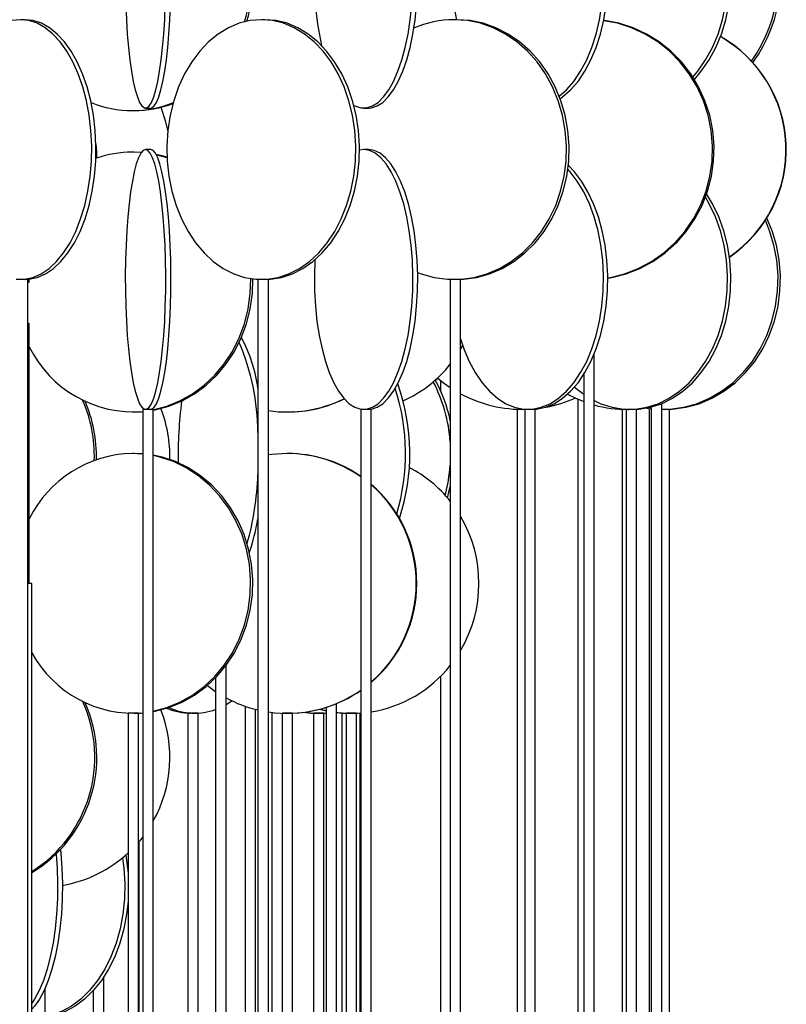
# Model space of a CAD drawing. Header units: millimetres. Extents: x 626 to 3215, y 306 to 3557.
# Tile 28 of 65: x 1032 to 1180, y 2822 to 3011. Entities that reach past the tile are written whole.
import ezdxf

# ---------------------------------------------------------------- set-up
doc = ezdxf.new("R2010")
doc.units = ezdxf.units.MM

msp = doc.modelspace()

# ---------------------------------------------------------------- linework, layer by layer
at = {"color": 7, "linetype": 'Continuous', "lineweight": 25}
for p, q in [((1033.22, 3011.5), (1032.39, 3011.5)), ((1079.47, 3011.5), (1078.79, 3011.5)), ((1116.39, 3011.5), (1115.89, 3011.5)), ((1056.49, 2994.5), (1057.48, 2994.5)), ((1098.48, 2994.5), (1099.4, 2994.5)), ((1053.91, 2994), (1054.32, 2994)), ((1054.32, 2986), (1053.91, 2986)), ((1055.66, 2985.92), (1053.91, 2986)), ((1055.68, 2985.95), (1054.32, 2986)), ((1057.48, 2986.5), (1056.49, 2986.5)), ((1098.48, 2986.5), (1097.66, 2986.4)), ((1099.4, 2986.5), (1098.48, 2986.5)), ((1033.8, 2961.5), (1031.97, 2961.5)), ((1033.8, 2411), (1033.8, 2961.5)), ((1033.8, 2961), (1034.11, 2961)), ((1034.11, 2961), (1034.11, 2961.55)), ((1078.13, 2961.5), (1078.13, 2411)), ((1078.44, 2961.5), (1078.13, 2961.5)), ((1080.13, 2961.5), (1078.44, 2961.5)), ((1080.13, 2411), (1080.13, 2961.5)), ((1115.14, 2961.5), (1115.14, 2411)), ((1115.64, 2961.5), (1115.14, 2961.5)), ((1117.14, 2961.5), (1115.64, 2961.5)), ((1117.14, 2411), (1117.14, 2961.5)), ((1034.11, 2953), (1033.8, 2953)), ((1034.11, 2903), (1034.11, 2953)), ((1117.14, 2948.07), (1117.56, 2948.8)), ((1142.84, 2411), (1142.84, 2947.16)), ((1140.84, 2943.21), (1140.84, 2411)), ((1112.29, 2942.09), (1112.75, 2942.49)), ((1113.29, 2942.04), (1113.29, 2940.07)), ((1139.69, 2938.46), (1139.69, 2411)), ((1155.85, 2411), (1155.85, 2937.59)), ((1053.91, 2936), (1054.32, 2936)), ((1055.99, 2936.5), (1055.99, 2386)), ((1056, 2936.5), (1055.99, 2936.5)), ((1057.99, 2936.5), (1056, 2936.5)), ((1057.99, 2386), (1057.99, 2936.5)), ((1083.74, 2936), (1083.85, 2936)), ((1097.94, 2936.5), (1097.94, 2386)), ((1098.01, 2936.5), (1097.94, 2936.5)), ((1099.94, 2936.5), (1098.01, 2936.5)), ((1099.94, 2386), (1099.94, 2936.5)), ((1128, 2936.5), (1128, 2407.1)), ((1128.98, 2936.5), (1128, 2936.5)), ((1129.51, 2936.5), (1128.98, 2936.5)), ((1129.01, 2936.5), (1129.7, 2936.51)), ((1129.51, 2936.5), (1129.51, 2405.89)), ((1129.7, 2936.5), (1129.51, 2936.5)), ((1131.51, 2936.5), (1129.7, 2936.5)), ((1131.51, 2403.89), (1131.51, 2936.5)), ((1148.22, 2936.5), (1148.22, 2410.2)), ((1148.99, 2936.5), (1148.22, 2936.5)), ((1148.99, 2936.5), (1148.99, 2409.9)), ((1149.34, 2936.5), (1148.99, 2936.5)), ((1149.34, 2936.5), (1149.52, 2936.5)), ((1150.99, 2936.5), (1149.34, 2936.5)), ((1150.99, 2409.16), (1150.99, 2936.5)), ((1152.99, 2936.75), (1153.85, 2936.63)), ((1153.46, 2936.68), (1153.46, 2411)), ((1153.85, 2936.94), (1153.85, 2411)), ((1155.88, 2936.5), (1155.85, 2936.5)), ((1157.35, 2936.5), (1155.88, 2936.5)), ((1157.35, 2410.87), (1157.35, 2936.5)), ((1054.32, 2928), (1053.91, 2928)), ((1055.99, 2927.89), (1053.91, 2928)), ((1055.92, 2927.93), (1054.32, 2928)), ((1083.85, 2928), (1083.74, 2928)), ((1034.61, 2903), (1033.8, 2903)), ((1034.61, 2467.5), (1034.61, 2903)), ((1071.98, 2467.5), (1071.98, 2887.16)), ((1069.98, 2884.81), (1069.98, 2467.5)), ((1113.29, 2885.11), (1113.29, 2454.57)), ((1075.68, 2879.35), (1075.68, 2467.14)), ((1077.68, 2467.41), (1077.68, 2878.75)), ((1089.97, 2878.77), (1091.23, 2878.47)), ((1090.07, 2878.79), (1091.23, 2878.52)), ((1091.23, 2879.13), (1091.23, 2467.5)), ((1093.23, 2467.5), (1093.23, 2879.85)), ((1053.12, 2878), (1053.12, 2442.5)), ((1053.71, 2878), (1053.12, 2878)), ((1055.12, 2878), (1053.71, 2878)), ((1055.12, 2442.5), (1055.12, 2878)), ((1064.6, 2878), (1064.6, 2461.81)), ((1066.35, 2878), (1064.6, 2878)), ((1066.6, 2878), (1066.35, 2878)), ((1066.6, 2464.07), (1066.6, 2878)), ((1080.85, 2467.5), (1080.85, 2878.17)), ((1082.79, 2878), (1082.79, 2442.5)), ((1083.69, 2878), (1082.79, 2878)), ((1084.79, 2878), (1083.69, 2878)), ((1084.79, 2442.5), (1084.79, 2878)), ((1088.83, 2878), (1088.83, 2466.97)), ((1090.33, 2878), (1088.83, 2878)), ((1090.83, 2878), (1090.33, 2878)), ((1090.83, 2467.44), (1090.83, 2878)), ((1094.29, 2878.06), (1094.29, 2467.5)), ((1095.1, 2878), (1095.1, 2467.14)), ((1096.31, 2878), (1095.1, 2878)), ((1096.29, 2878), (1096.29, 2878)), ((1097.1, 2878), (1096.31, 2878)), ((1097.1, 2466.32), (1097.1, 2878)), ((1097.78, 2467.35), (1097.78, 2878.05)), ((1055.29, 2515.11), (1055.29, 2853.38)), ((1048.43, 2520.79), (1048.43, 2827.21)), ((1037.18, 2524), (1037.18, 2825.13)), ((1046.43, 2824.61), (1046.43, 2521.8))]:
    msp.add_line(p, q, dxfattribs=at)
at = {"color": 7, "linetype": 'Continuous', "lineweight": 25, "flags": 128}
for points in [[(1136.14, 2996.75), (1137.51, 2997.97), (1138.94, 2999.63), (1140.24, 3001.56), (1141.41, 3003.74), (1142.42, 3006.15), (1143.25, 3008.74), (1143.9, 3011.49), (1144.35, 3014.35), (1144.61, 3017.28), (1144.66, 3020.24), (1144.5, 3023.19), (1144.15, 3026.09), (1143.6, 3028.89), (1142.85, 3031.57), (1141.93, 3034.07), (1140.85, 3036.37), (1139.61, 3038.43), (1138.24, 3040.23), (1137.79, 3040.72)], [(1136.32, 2996.28), (1136.78, 2996.62), (1138.32, 2997.97), (1139.75, 2999.63), (1141.06, 3001.56), (1142.22, 3003.74), (1143.23, 3006.15), (1144.06, 3008.74), (1144.71, 3011.49), (1145.16, 3014.35), (1145.42, 3017.28), (1145.47, 3020.24), (1145.32, 3023.19), (1144.96, 3026.09), (1144.41, 3028.89), (1143.67, 3031.57), (1142.75, 3034.07), (1141.66, 3036.37), (1140.42, 3038.43), (1139.05, 3040.23), (1137.88, 3041.45)], [(1162.14, 3000.01), (1163.46, 3001.56), (1164.96, 3003.74), (1166.27, 3006.15), (1167.35, 3008.74), (1168.18, 3011.49), (1168.77, 3014.35), (1169.1, 3017.28), (1169.17, 3020.24), (1168.97, 3023.19), (1168.51, 3026.09), (1167.8, 3028.89), (1166.83, 3031.57), (1165.64, 3034.07), (1164.5, 3035.98)], [(1161.87, 3000.44), (1162.8, 3001.56), (1164.31, 3003.74), (1165.61, 3006.15), (1166.69, 3008.74), (1167.53, 3011.49), (1168.12, 3014.35), (1168.45, 3017.28), (1168.51, 3020.24), (1168.31, 3023.19), (1167.85, 3026.09), (1167.14, 3028.89), (1166.18, 3031.57), (1164.99, 3034.07), (1164.26, 3035.32)], [(1052.68, 3014.35), (1052.8, 3011.49), (1052.98, 3008.74), (1053.2, 3006.15), (1053.47, 3003.74), (1053.78, 3001.56), (1054.13, 2999.63), (1054.51, 2997.97), (1054.92, 2996.62), (1055.35, 2995.59), (1055.8, 2994.89), (1056.26, 2994.54), (1056.72, 2994.54), (1057.18, 2994.89), (1057.63, 2995.59), (1058.06, 2996.62), (1058.47, 2997.97), (1058.85, 2999.63), (1059.2, 3001.56), (1059.51, 3003.74), (1059.78, 3006.15), (1060.01, 3008.74), (1060.18, 3011.49), (1060.3, 3014.35)], [(1057.48, 2994.5), (1057.71, 2994.54), (1058.17, 2994.89), (1058.62, 2995.59), (1059.05, 2996.62), (1059.46, 2997.97), (1059.84, 2999.63), (1060.19, 3001.56), (1060.5, 3003.74), (1060.77, 3006.15), (1060.99, 3008.74), (1061.17, 3011.49), (1061.29, 3014.35)], [(1096.57, 2995.01), (1096.8, 2994.89), (1097.91, 2994.54), (1099.04, 2994.54), (1100.15, 2994.89), (1101.24, 2995.59), (1102.3, 2996.62), (1103.3, 2997.97), (1104.23, 2999.63), (1105.08, 3001.56), (1105.84, 3003.74), (1106.49, 3006.15), (1107.04, 3008.74), (1107.46, 3011.49), (1107.75, 3014.35)], [(1099.4, 2994.5), (1099.96, 2994.54), (1101.08, 2994.89), (1102.17, 2995.59), (1103.22, 2996.62), (1104.22, 2997.97), (1105.15, 2999.63), (1106.01, 3001.56), (1106.76, 3003.74), (1107.42, 3006.15), (1107.96, 3008.74), (1108.38, 3011.49), (1108.68, 3014.35)], [(1032.39, 3011.5), (1030.76, 3011.32)], [(1031.57, 2961.54), (1033.2, 2961.54), (1034.82, 2961.89), (1036.4, 2962.59), (1037.92, 2963.62), (1039.37, 2964.97), (1040.72, 2966.63), (1041.95, 2968.56), (1043.05, 2970.74), (1044, 2973.15), (1044.79, 2975.74), (1045.4, 2978.49), (1045.83, 2981.35), (1046.07, 2984.28), (1046.12, 2987.24), (1045.97, 2990.19), (1045.64, 2993.09), (1045.12, 2995.89), (1044.42, 2998.57), (1043.55, 3001.07), (1042.52, 3003.37), (1041.35, 3005.43), (1040.06, 3007.23), (1038.66, 3008.74), (1037.17, 3009.93), (1035.61, 3010.8), (1034.01, 3011.32), (1032.39, 3011.5)], [(1033.22, 2961.5), (1034.03, 2961.54), (1035.65, 2961.89), (1037.23, 2962.59), (1038.76, 2963.62), (1040.21, 2964.97), (1041.56, 2966.63), (1042.79, 2968.56), (1043.89, 2970.74), (1044.84, 2973.15), (1045.62, 2975.74), (1046.24, 2978.49), (1046.66, 2981.35), (1046.9, 2984.28), (1046.95, 2987.24), (1046.81, 2990.19), (1046.47, 2993.09), (1045.95, 2995.89), (1045.25, 2998.57), (1044.38, 3001.07), (1043.36, 3003.37), (1042.19, 3005.43), (1040.9, 3007.23), (1039.49, 3008.74), (1038, 3009.93), (1036.45, 3010.8), (1034.85, 3011.32), (1033.22, 3011.5), (1033.22, 3011.5)], [(1078.79, 3011.5), (1076.64, 3011.32), (1074.52, 3010.8), (1072.45, 3009.93), (1070.48, 3008.74), (1068.63, 3007.23), (1066.92, 3005.43), (1065.37, 3003.37), (1064.01, 3001.07), (1062.86, 2998.57), (1061.94, 2995.89), (1061.25, 2993.09), (1060.8, 2990.19), (1060.61, 2987.24), (1060.67, 2984.28), (1060.99, 2981.35), (1061.56, 2978.49), (1062.37, 2975.74), (1063.41, 2973.15), (1064.67, 2970.74), (1066.12, 2968.56), (1067.75, 2966.63), (1069.54, 2964.97), (1071.46, 2963.62), (1073.48, 2962.59), (1075.57, 2961.89), (1077.71, 2961.54), (1079.86, 2961.54), (1082, 2961.89), (1084.1, 2962.59), (1086.12, 2963.62), (1088.03, 2964.97), (1089.82, 2966.63), (1091.45, 2968.56), (1092.91, 2970.74), (1094.16, 2973.15), (1095.2, 2975.74), (1096.01, 2978.49), (1096.58, 2981.35), (1096.9, 2984.28), (1096.96, 2987.24), (1096.77, 2990.19), (1096.33, 2993.09), (1095.64, 2995.89), (1094.71, 2998.57), (1093.56, 3001.07), (1092.2, 3003.37), (1090.66, 3005.43), (1088.95, 3007.23), (1087.09, 3008.74), (1085.12, 3009.93), (1083.06, 3010.8), (1080.94, 3011.32), (1078.79, 3011.5)], [(1079.47, 2961.5), (1080.55, 2961.54), (1082.69, 2961.89), (1084.78, 2962.59), (1086.8, 2963.62), (1088.72, 2964.97), (1090.51, 2966.63), (1092.14, 2968.56), (1093.59, 2970.74), (1094.85, 2973.15), (1095.89, 2975.74), (1096.7, 2978.49), (1097.27, 2981.35), (1097.59, 2984.28), (1097.65, 2987.24), (1097.46, 2990.19), (1097.01, 2993.09), (1096.32, 2995.89), (1095.4, 2998.57), (1094.25, 3001.07), (1092.89, 3003.37), (1091.34, 3005.43), (1089.63, 3007.23), (1087.78, 3008.74), (1085.8, 3009.93), (1083.74, 3010.8), (1081.62, 3011.32), (1079.47, 3011.5), (1079.47, 3011.5)], [(1108.87, 2962.85), (1109.57, 2962.59), (1112.06, 2961.89), (1114.61, 2961.54), (1117.17, 2961.54), (1119.72, 2961.89), (1122.21, 2962.59), (1124.62, 2963.62), (1126.9, 2964.97), (1129.03, 2966.63), (1130.97, 2968.56), (1132.7, 2970.74), (1134.2, 2973.15), (1135.44, 2975.74), (1136.4, 2978.49), (1137.08, 2981.35), (1137.46, 2984.28), (1137.53, 2987.24), (1137.3, 2990.19), (1136.78, 2993.09), (1135.95, 2995.89), (1134.85, 2998.57), (1133.48, 3001.07), (1131.87, 3003.37), (1130.03, 3005.43), (1127.99, 3007.23), (1125.78, 3008.74), (1123.43, 3009.93), (1120.98, 3010.8), (1118.45, 3011.32), (1115.89, 3011.5), (1115.89, 3011.5)], [(1116.39, 2961.5), (1117.67, 2961.54), (1120.22, 2961.89), (1122.71, 2962.59), (1125.12, 2963.62), (1127.4, 2964.97), (1129.53, 2966.63), (1131.47, 2968.56), (1133.2, 2970.74), (1134.7, 2973.15), (1135.94, 2975.74), (1136.9, 2978.49), (1137.58, 2981.35), (1137.96, 2984.28), (1138.03, 2987.24), (1137.8, 2990.19), (1137.28, 2993.09), (1136.45, 2995.89), (1135.35, 2998.57), (1133.98, 3001.07), (1132.37, 3003.37), (1130.53, 3005.43), (1128.49, 3007.23), (1126.28, 3008.74), (1123.93, 3009.93), (1121.48, 3010.8), (1118.95, 3011.32), (1116.39, 3011.5), (1116.39, 3011.5)], [(1145.48, 2961.81), (1145.94, 2961.89), (1148.69, 2962.59), (1151.35, 2963.62), (1153.88, 2964.97), (1156.23, 2966.63), (1158.38, 2968.56), (1160.3, 2970.74), (1161.95, 2973.15), (1163.32, 2975.74), (1164.39, 2978.49), (1165.14, 2981.35), (1165.56, 2984.28), (1165.64, 2987.24), (1165.39, 2990.19), (1164.8, 2993.09), (1163.89, 2995.89), (1162.67, 2998.57), (1161.16, 3001.07), (1159.37, 3003.37), (1157.33, 3005.43), (1155.08, 3007.23), (1152.64, 3008.74), (1150.04, 3009.93), (1147.33, 3010.8), (1144.67, 3011.3)], [(1145.48, 2961.76), (1146.22, 2961.89), (1148.98, 2962.59), (1151.64, 2963.62), (1154.17, 2964.97), (1156.52, 2966.63), (1158.67, 2968.56), (1160.58, 2970.74), (1162.24, 2973.15), (1163.61, 2975.74), (1164.67, 2978.49), (1165.42, 2981.35), (1165.84, 2984.28), (1165.93, 2987.24), (1165.67, 2990.19), (1165.09, 2993.09), (1164.18, 2995.89), (1162.96, 2998.57), (1161.45, 3001.07), (1159.66, 3003.37), (1157.62, 3005.43), (1155.37, 3007.23), (1152.92, 3008.74), (1150.33, 3009.93), (1147.61, 3010.8), (1144.82, 3011.32), (1144.68, 3011.34)], [(1059.45, 2994.64), (1060.29, 2992.09), (1060.78, 2989.96)], [(1046.95, 2987.57), (1047.02, 2986.24), (1047.02, 2984.83)], [(1056.49, 2986.5), (1056.03, 2986.32), (1055.58, 2985.8), (1055.14, 2984.93), (1054.71, 2983.74), (1054.32, 2982.23), (1053.95, 2980.43), (1053.62, 2978.37), (1053.33, 2976.07), (1053.08, 2973.57), (1052.88, 2970.89), (1052.74, 2968.09), (1052.64, 2965.19), (1052.6, 2962.24), (1052.61, 2959.28), (1052.68, 2956.35), (1052.8, 2953.49), (1052.98, 2950.74), (1053.2, 2948.15), (1053.47, 2945.74), (1053.78, 2943.56), (1054.13, 2941.63), (1054.51, 2939.97), (1054.92, 2938.62), (1055.35, 2937.59), (1055.8, 2936.89), (1056.26, 2936.54), (1056.72, 2936.54), (1057.18, 2936.89), (1057.63, 2937.59), (1058.06, 2938.62), (1058.47, 2939.97), (1058.85, 2941.63), (1059.2, 2943.56), (1059.51, 2945.74), (1059.78, 2948.15), (1060.01, 2950.74), (1060.18, 2953.49), (1060.3, 2956.35), (1060.37, 2959.28), (1060.38, 2962.24), (1060.34, 2965.19), (1060.25, 2968.09), (1060.1, 2970.89), (1059.9, 2973.57), (1059.65, 2976.07), (1059.36, 2978.37), (1059.03, 2980.43), (1058.67, 2982.23), (1058.27, 2983.74), (1057.85, 2984.93), (1057.41, 2985.8), (1056.95, 2986.32), (1056.49, 2986.5)], [(1057.48, 2936.5), (1057.71, 2936.54), (1058.17, 2936.89), (1058.62, 2937.59), (1059.05, 2938.62), (1059.46, 2939.97), (1059.84, 2941.63), (1060.19, 2943.56), (1060.5, 2945.74), (1060.77, 2948.15), (1060.99, 2950.74), (1061.17, 2953.49), (1061.29, 2956.35), (1061.36, 2959.28), (1061.37, 2962.24), (1061.33, 2965.19), (1061.23, 2968.09), (1061.09, 2970.89), (1060.89, 2973.57), (1060.64, 2976.07), (1060.35, 2978.37), (1060.02, 2980.43), (1059.65, 2982.23), (1059.26, 2983.74), (1058.83, 2984.93), (1058.39, 2985.8), (1057.94, 2986.32), (1057.48, 2986.5), (1057.48, 2986.5)], [(1060.63, 2985.02), (1059.68, 2985.3), (1058.53, 2985.57)], [(1060.64, 2984.89), (1059.27, 2985.3), (1058.58, 2985.47)], [(1089.1, 2965.29), (1089.1, 2965.19), (1089, 2962.24), (1089.03, 2959.28), (1089.2, 2956.35), (1089.49, 2953.49), (1089.91, 2950.74), (1090.46, 2948.15), (1091.11, 2945.74), (1091.87, 2943.56), (1092.72, 2941.63), (1093.65, 2939.97), (1094.65, 2938.62), (1095.71, 2937.59), (1096.8, 2936.89), (1097.91, 2936.54), (1099.04, 2936.54), (1100.15, 2936.89), (1101.24, 2937.59), (1102.3, 2938.62), (1103.3, 2939.97), (1104.23, 2941.63), (1105.08, 2943.56), (1105.84, 2945.74), (1106.49, 2948.15), (1107.04, 2950.74), (1107.46, 2953.49), (1107.75, 2956.35), (1107.92, 2959.28), (1107.95, 2962.24), (1107.85, 2965.19), (1107.62, 2968.09), (1107.26, 2970.89), (1106.78, 2973.57), (1106.18, 2976.07), (1105.47, 2978.37), (1104.67, 2980.43), (1103.77, 2982.23), (1102.81, 2983.74), (1101.78, 2984.93), (1100.7, 2985.8), (1099.6, 2986.32), (1098.48, 2986.5), (1098.48, 2986.5)], [(1099.4, 2936.5), (1099.96, 2936.54), (1101.08, 2936.89), (1102.17, 2937.59), (1103.22, 2938.62), (1104.22, 2939.97), (1105.15, 2941.63), (1106.01, 2943.56), (1106.76, 2945.74), (1107.42, 2948.15), (1107.96, 2950.74), (1108.38, 2953.49), (1108.68, 2956.35), (1108.85, 2959.28), (1108.88, 2962.24), (1108.78, 2965.19), (1108.55, 2968.09), (1108.19, 2970.89), (1107.71, 2973.57), (1107.11, 2976.07), (1106.4, 2978.37), (1105.59, 2980.43), (1104.7, 2982.23), (1103.73, 2983.74), (1102.7, 2984.93), (1101.63, 2985.8), (1100.52, 2986.32), (1099.4, 2986.5), (1099.4, 2986.5)], [(1130.91, 2936.5), (1131.78, 2936.54), (1133.49, 2936.89), (1135.17, 2937.59), (1136.78, 2938.62), (1138.32, 2939.97), (1139.75, 2941.63), (1141.06, 2943.56), (1142.22, 2945.74), (1143.23, 2948.15), (1144.06, 2950.74), (1144.71, 2953.49), (1145.16, 2956.35), (1145.42, 2959.28), (1145.47, 2962.24), (1145.32, 2965.19), (1144.96, 2968.09), (1144.41, 2970.89), (1143.67, 2973.57), (1142.75, 2976.07), (1141.66, 2978.37), (1140.42, 2980.43), (1139.05, 2982.23), (1137.88, 2983.45)], [(1117.14, 2950.1), (1117.79, 2948.15), (1118.79, 2945.74), (1119.96, 2943.56), (1121.27, 2941.63), (1122.7, 2939.97), (1124.23, 2938.62), (1125.85, 2937.59), (1127.53, 2936.89), (1129.24, 2936.54), (1130.96, 2936.54), (1132.68, 2936.89), (1134.35, 2937.59), (1135.97, 2938.62), (1137.51, 2939.97), (1138.94, 2941.63), (1140.24, 2943.56), (1141.41, 2945.74), (1142.42, 2948.15), (1143.25, 2950.74), (1143.9, 2953.49), (1144.35, 2956.35), (1144.61, 2959.28), (1144.66, 2962.24), (1144.5, 2965.19), (1144.15, 2968.09), (1143.6, 2970.89), (1142.85, 2973.57), (1141.93, 2976.07), (1140.85, 2978.37), (1139.61, 2980.43), (1138.24, 2982.23), (1137.79, 2982.72)], [(1142.84, 2938.19), (1144.16, 2937.59), (1146.33, 2936.89), (1148.55, 2936.54), (1150.78, 2936.54), (1153, 2936.89), (1155.17, 2937.59), (1157.27, 2938.62), (1159.25, 2939.97), (1161.11, 2941.63), (1162.8, 2943.56), (1164.31, 2945.74), (1165.61, 2948.15), (1166.69, 2950.74), (1167.53, 2953.49), (1168.12, 2956.35), (1168.45, 2959.28), (1168.51, 2962.24), (1168.31, 2965.19), (1167.85, 2968.09), (1167.14, 2970.89), (1166.18, 2973.57), (1164.99, 2976.07), (1164.26, 2977.32)], [(1150.32, 2936.5), (1151.44, 2936.54), (1153.66, 2936.89), (1155.83, 2937.59), (1157.92, 2938.62), (1159.91, 2939.97), (1161.76, 2941.63), (1163.46, 2943.56), (1164.96, 2945.74), (1166.27, 2948.15), (1167.35, 2950.74), (1168.18, 2953.49), (1168.77, 2956.35), (1169.1, 2959.28), (1169.17, 2962.24), (1168.97, 2965.19), (1168.51, 2968.09), (1167.8, 2970.89), (1166.83, 2973.57), (1165.64, 2976.07), (1164.5, 2977.98)], [(1155.85, 2936.5), (1157.42, 2936.54), (1160.03, 2936.89), (1162.58, 2937.59), (1165.03, 2938.62), (1167.37, 2939.97), (1169.54, 2941.63), (1171.53, 2943.56), (1173.3, 2945.74), (1174.83, 2948.15), (1176.09, 2950.74), (1177.08, 2953.49), (1177.77, 2956.35), (1178.16, 2959.28), (1178.24, 2962.24), (1178, 2965.19), (1177.46, 2968.09), (1176.62, 2970.89), (1175.81, 2972.89)], [(1156.58, 2936.5), (1157.89, 2936.54), (1160.49, 2936.89), (1163.04, 2937.59), (1165.5, 2938.62), (1167.83, 2939.97), (1170.01, 2941.63), (1171.99, 2943.56), (1173.76, 2945.74), (1175.29, 2948.15), (1176.56, 2950.74), (1177.54, 2953.49), (1178.24, 2956.35), (1178.62, 2959.28), (1178.7, 2962.24), (1178.47, 2965.19), (1177.93, 2968.09), (1177.09, 2970.89), (1176.08, 2973.31)], [(1057.99, 2936.4), (1060.58, 2937.09), (1063.11, 2938.12), (1065.52, 2939.47), (1067.76, 2941.13), (1069.81, 2943.06), (1071.63, 2945.24), (1073.21, 2947.65), (1074.52, 2950.24), (1075.53, 2952.99), (1076.24, 2955.85), (1076.64, 2958.78), (1076.73, 2961.66)], [(1057.99, 2936.32), (1058.36, 2936.39), (1060.99, 2937.09), (1063.52, 2938.12), (1065.93, 2939.47), (1068.17, 2941.13), (1070.22, 2943.06), (1072.04, 2945.24), (1073.62, 2947.65), (1074.92, 2950.24), (1075.94, 2952.99), (1076.65, 2955.85), (1077.05, 2958.78), (1077.14, 2961.6)], [(1112.7, 2942.54), (1113.82, 2941.63), (1115.14, 2940.68)], [(1137.74, 2939.41), (1139.33, 2938.62), (1140.84, 2937.99)], [(1139.09, 2940.8), (1140.08, 2939.97), (1140.84, 2939.4)], [(1054.32, 2936), (1055.67, 2936.04), (1055.99, 2936.06)], [(1083.74, 2928), (1080.8, 2927.82), (1080.13, 2927.73)], [(1057.99, 2878.32), (1058.36, 2878.39), (1060.99, 2879.09), (1063.52, 2880.12), (1065.93, 2881.47), (1068.17, 2883.13), (1070.22, 2885.06), (1072.04, 2887.24), (1073.62, 2889.65), (1074.92, 2892.24), (1075.94, 2894.99), (1076.65, 2897.85), (1077.05, 2900.78), (1077.13, 2903.74), (1076.89, 2906.69), (1076.34, 2909.59), (1075.47, 2912.39), (1074.31, 2915.07), (1072.86, 2917.57), (1071.16, 2919.87), (1069.22, 2921.93), (1067.07, 2923.73), (1064.74, 2925.24), (1062.27, 2926.43), (1059.68, 2927.3), (1057.99, 2927.67)], [(1057.99, 2878.4), (1060.58, 2879.09), (1063.11, 2880.12), (1065.52, 2881.47), (1067.76, 2883.13), (1069.81, 2885.06), (1071.63, 2887.24), (1073.21, 2889.65), (1074.52, 2892.24), (1075.53, 2894.99), (1076.24, 2897.85), (1076.64, 2900.78), (1076.72, 2903.74), (1076.48, 2906.69), (1075.93, 2909.59), (1075.06, 2912.39), (1073.9, 2915.07), (1072.45, 2917.57), (1070.75, 2919.87), (1068.81, 2921.93), (1066.66, 2923.73), (1064.33, 2925.24), (1061.86, 2926.43), (1059.27, 2927.3), (1057.99, 2927.6)], [(1114.6, 2919.47), (1114.75, 2919.99), (1115.14, 2921.62)], [(1068.4, 2883.32), (1068.66, 2883.13), (1069.98, 2882.17)], [(1071.98, 2879.66), (1072.73, 2880.12), (1073.13, 2880.39)], [(1054.32, 2878), (1055.67, 2878.04), (1055.99, 2878.06)], [(1086.91, 2878.19), (1088.3, 2878.04), (1089.58, 2878)], [(1087.18, 2878.22), (1088.8, 2878.04), (1091.23, 2878.03)], [(1093.23, 2878.16), (1094.55, 2878.04), (1096, 2878)], [(1055.99, 2854.24), (1055.59, 2853.74), (1055.12, 2853.18)], [(1040.11, 2851.65), (1040.17, 2851.09), (1040.39, 2848.19), (1040.48, 2845.24), (1040.45, 2842.28), (1040.29, 2839.35), (1040.01, 2836.49), (1039.61, 2833.74), (1039.1, 2831.15), (1038.48, 2828.74), (1037.76, 2826.56), (1036.95, 2824.63), (1036.07, 2822.97), (1035.12, 2821.62), (1034.61, 2821.05)], [(1039.26, 2850.8), (1039.45, 2848.19), (1039.55, 2845.24), (1039.52, 2842.28), (1039.36, 2839.35), (1039.08, 2836.49), (1038.68, 2833.74), (1038.16, 2831.15), (1037.54, 2828.74), (1036.82, 2826.56), (1036.02, 2824.63), (1035.13, 2822.97), (1034.61, 2822.18)], [(1052.68, 2850.71), (1053.03, 2848.19), (1053.12, 2847.22)], [(1052.04, 2850.18), (1052.31, 2848.19), (1052.49, 2845.24), (1052.43, 2842.28), (1052.12, 2839.35), (1051.59, 2836.49), (1050.82, 2833.74), (1049.83, 2831.15), (1048.64, 2828.74), (1047.27, 2826.56), (1045.72, 2824.63), (1044.03, 2822.97), (1042.21, 2821.62), (1040.3, 2820.59), (1038.31, 2819.89), (1037.18, 2819.65)], [(1053.12, 2841.78), (1052.85, 2839.35), (1052.31, 2836.49), (1051.54, 2833.74), (1050.56, 2831.15), (1049.37, 2828.74), (1047.99, 2826.56), (1046.44, 2824.63), (1044.75, 2822.97), (1042.93, 2821.62), (1041.02, 2820.59), (1039.04, 2819.89), (1037.18, 2819.56)]]:
    msp.add_lwpolyline(points, dxfattribs=at)
at = {"color": 7, "linetype": 'Continuous', "lineweight": 25}
for centre, radius, start, end in [((1150.73, 3019.53), 27.54, 324.4896, 24.3635), ((1151.22, 3019.53), 27.51, 323.7274, 25.3541), ((1149.43, 3019.42), 60.45, 176.3285, 192.3311), ((1049.53, 3018.99), 27.2, 343.1473, 1.4118), ((1049.94, 3018.99), 27.2, 343.3709, 1.29), ((1156.87, 3019.42), 41.33, 179.8841, 191.1799), ((1115.94, 2992.31), 19.19, 90.146, 113.9638), ((1154.76, 2986.5), 25.02, 304.3834, 60.3062), ((1154.82, 2986.5), 25.02, 304.2355, 60.4323), ((1053.91, 3015), 21, 247.9538, 292.1685), ((1054.3, 3015.05), 21.05, 270.0508, 290.8294), ((1053.93, 2964.97), 21.02, 90.0421, 109.1915), ((1032.61, 2931.58), 45.53, 0.5712, 22.9802), ((1049.94, 2936.73), 28.45, 7.8174, 28.4934), ((1054.17, 2958.33), 22.31, 205.9733, 274.6744), ((1095.97, 2960.47), 24.53, 294.3286, 321.4098), ((1067.42, 2927.98), 39.95, 341.8068, 19.6355), ((1086.25, 2928.29), 28.96, 3.8776, 27.8027), ((1087.49, 2928.54), 28.26, 11.9173, 28.7647), ((1066.32, 2927.98), 40.23, 343.2367, 18.1397), ((1128.99, 2961.49), 24.99, 241.6988, 271.6097), ((1019.89, 2927.52), 26.75, 358.2252, 23.7191), ((1020.27, 2927.52), 26.76, 358.5218, 23.1587), ((1138.88, 2928.08), 76.1, 172.4529, 181.4125), ((1083.74, 2960.73), 24.74, 261.6107, 296.3097), ((1083.84, 2960.74), 24.75, 270.0073, 296.1155), ((1129.01, 2961.49), 24.99, 280.5263, 294.0919), ((1128.99, 2961.49), 24.99, 280.6279, 294.1151), ((1036.18, 2927.5), 25, 358.5043, 21.4425), ((1149.1, 2960), 23.5, 254.5685, 270.7775), ((1054.38, 2905.38), 22.62, 91.1795, 153.6277), ((1083.73, 2903.23), 24.77, 55.0003, 89.9825), ((1083.84, 2903.23), 24.77, 55.2991, 89.9827), ((1095.96, 2903.51), 24.55, 38.5929, 62.6116), ((1085.18, 2927.9), 30.04, 344.707, 355.8891), ((1019.62, 2926.21), 58.55, 344.5521, 357.794), ((1083.62, 2903), 25.09, 310.5707, 49.4293), ((1083.52, 2903), 25.09, 310.8915, 49.1085), ((1038.4, 2922.24), 40.31, 340.8209, 350.2341), ((1095.22, 2903), 25.45, 329.4793, 30.5207), ((1054.15, 2900.25), 22.23, 208.4804, 274.7295), ((1096.08, 2902.34), 24.36, 279.1089, 321.4878), ((1083.74, 2902.75), 24.76, 261.6216, 305.0054), ((1083.75, 2902.77), 24.77, 241.6314, 256.8829), ((1083.84, 2902.76), 24.76, 270.014, 304.7043), ((1020.78, 2869.51), 25.95, 302.2251, 24.5279), ((1021.19, 2869.5), 25.92, 301.1881, 23.9927), ((1065.27, 2889.67), 11.67, 246.4891, 269.8238), ((1065.97, 2889.64), 11.63, 244.9209, 290.1648), ((1036.18, 2869.5), 25, 330.7217, 21.4425), ((1096.2, 2901.94), 23.94, 262.8785, 274.157), ((1036.18, 2869.5), 25, 279.9145, 312.6498)]:
    msp.add_arc(centre, radius, start, end, dxfattribs=at)

doc.saveas('drawing.dxf')
